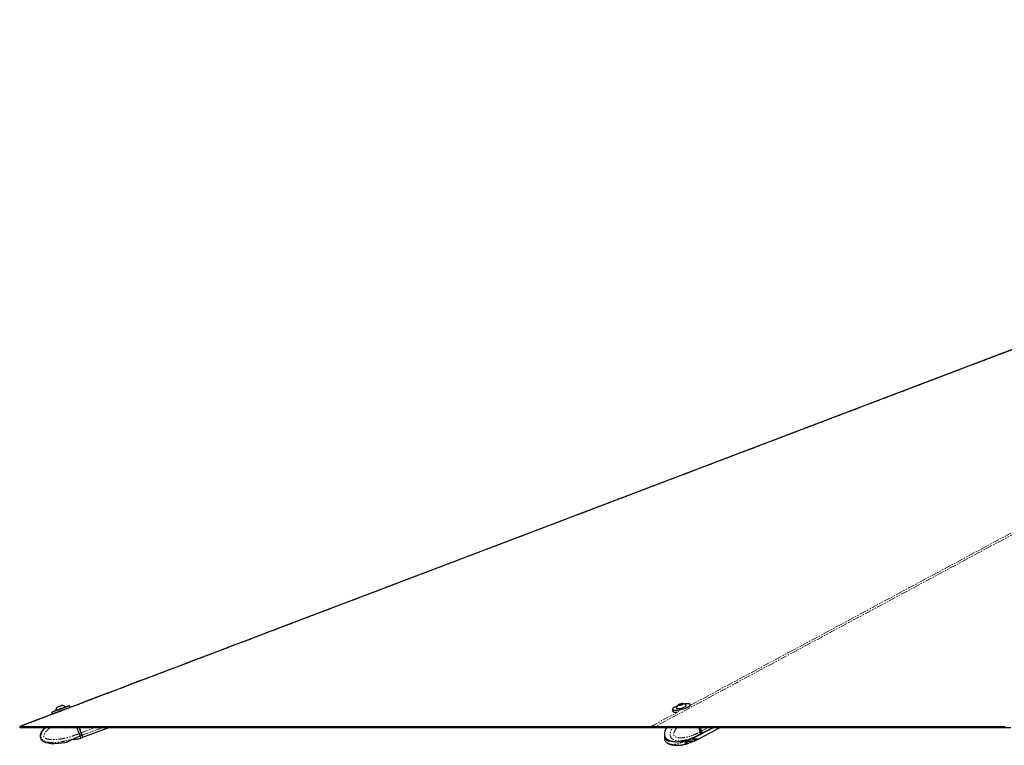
# Paper-space layout 'Surface plate' of a CAD drawing. Header units: millimetres. Extents: x 168 to 9474, y 459 to 8086.
# Tile 37 of 47: x 5474 to 6386, y 2765 to 3437. Entities that reach past the tile are written whole.
import ezdxf

# ---------------------------------------------------------------- set-up
doc = ezdxf.new("R2010")
doc.units = ezdxf.units.MM
doc.linetypes.add('PHANTOM', pattern=[12.7, 6.35, -1.27, 1.27, -1.27, 1.27, -1.27])

psp = doc.layouts.new('Surface plate')

# ---------------------------------------------------------------- linework, layer by layer
at = {"color": 7, "linetype": 'Continuous', "lineweight": 25}
for p, q in [((5516.31, 2800.91), (5516.23, 2801.1)), ((5520.69, 2800.61), (5520.12, 2802.11)), ((6081.96, 2799.88), (6082.02, 2799.67)), ((6084.33, 2802.82), (6084.84, 2803.36)), ((6085.45, 2802.77), (6084.33, 2802.82)), ((6084.84, 2803.36), (6086.48, 2803.86)), ((6084.99, 2802.79), (6084.84, 2803.36)), ((6087.09, 2803.27), (6085.45, 2802.77)), ((6086.48, 2803.86), (6087.61, 2803.81)), ((6086.67, 2803.14), (6086.48, 2803.86)), ((6087.61, 2803.81), (6087.09, 2803.27)), ((6091.2, 2802.1), (6091.15, 2802.31)), ((6095.37, 2802), (6095.12, 2802.94)), ((5503.74, 2795.98), (5504.3, 2794.48)), ((5507.33, 2797.77), (5507.41, 2797.57)), ((6078.2, 2798.46), (6078.6, 2796.96)), ((5528.97, 2776.35), (5526.86, 2781.99)), ((5529, 2781.99), (5530.85, 2777.05)), ((5530.85, 2777.05), (5529, 2781.99)), ((5532.39, 2772.91), (5556.63, 2781.99)), ((6104.01, 2777.99), (6102.96, 2781.99)), ((6103.51, 2775.12), (6116.5, 2781.99)), ((6103.53, 2771.85), (6122.63, 2781.99)), ((6105.22, 2778.66), (6104.34, 2781.99)), ((6105.34, 2778.69), (6104.47, 2781.99)), ((5527.18, 2771.12), (5530.52, 2772.21)), ((5528.97, 2776.35), (5528.97, 2776.35)), ((5530.52, 2772.21), (5532.11, 2772.8)), ((6098.14, 2772.55), (6096.09, 2771.75)), ((6098.46, 2772.66), (6098.56, 2772.67)), ((6098.5, 2772.65), (6102.14, 2774.4)), ((6098.58, 2772.68), (6098.56, 2772.67)), ((6102.19, 2774.42), (6103.31, 2775.02)), ((6102.21, 2771.14), (6103.33, 2771.74)), ((6104.01, 2777.99), (6104.01, 2777.99)), ((5518.7, 2768.7), (5518.53, 2768.64)), ((5520, 2769.52), (5518.7, 2768.7)), ((5520, 2769.51), (5518.7, 2768.7)), ((5524.07, 2770.9), (5521.17, 2770.1)), ((5527.02, 2771.01), (5525.41, 2771.02)), ((5527.02, 2771), (5525.41, 2771.01)), ((6074.37, 2767.22), (6074, 2767.38)), ((6074.38, 2770.54), (6074.03, 2770.7)), ((6089.99, 2767.87), (6090.91, 2767.05)), ((6092.35, 2769.25), (6090.29, 2768.45)), ((6090.73, 2768.62), (6090.9, 2768.52)), ((6090.91, 2768.52), (6095.15, 2769.3)), ((6094.73, 2767.87), (6091.98, 2767.05)), ((6094.73, 2771.17), (6093.79, 2770.89)), ((6096.8, 2769.36), (6093.82, 2769.38)), ((6098.14, 2769.25), (6096.09, 2768.44)), ((6097.86, 2769.36), (6098.46, 2769.37)), ((6098.46, 2769.38), (6102.15, 2771.12))]:
    psp.add_line(p, q, dxfattribs=at)
at = {"color": 8, "linetype": 'PHANTOM', "lineweight": 18}
for p, q in [((6094.77, 2802.38), (6095.03, 2802.52)), ((6058.62, 2782.96), (6084.2, 2796.71)), ((5530.57, 2776.95), (5528.68, 2781.99)), ((5530.85, 2777.05), (5544.02, 2781.99)), ((5531.71, 2774.74), (5551.05, 2781.99)), ((6105.14, 2778.58), (6104.24, 2781.99)), ((6105.04, 2776.38), (6115.65, 2781.99)), ((6105.34, 2778.69), (6111.58, 2781.99)), ((5528.97, 2776.35), (5530.57, 2776.95)), ((5529.92, 2774.07), (5529.84, 2774.04)), ((5531.43, 2774.64), (5529.92, 2774.07)), ((6103.78, 2775.71), (6103.71, 2775.68)), ((6104.84, 2776.28), (6103.78, 2775.71)), ((6104.01, 2777.99), (6105.14, 2778.58)), ((6089.93, 2768.12), (6089.99, 2767.87)), ((6090.91, 2767.05), (6090.52, 2768.54)), ((6091.56, 2768.64), (6091.98, 2767.05)), ((6094.73, 2767.87), (6094.39, 2769.16)), ((6095.84, 2769.37), (6096.09, 2768.44))]:
    psp.add_line(p, q, dxfattribs=at)
at = {"color": 8, "linetype": 'PHANTOM', "lineweight": 18, "flags": 128}
for points in [[(6095.2, 2802.62), (6822.51, 3193.34), (6922.55, 3247.08), (7022.59, 3300.82), (7122.63, 3354.57), (7222.69, 3408.32), (7274.8, 3436.32)], [(6078.41, 2798.54), (6078.43, 2798.52), (6078.86, 2798.2), (6079.61, 2797.99), (6080.65, 2797.9), (6081.93, 2797.93), (6083.4, 2798.09), (6085, 2798.35), (6086.67, 2798.72), (6088.34, 2799.19), (6089.93, 2799.72), (6091.39, 2800.29), (6092.65, 2800.9)], [(5531.43, 2774.64), (5531.35, 2774.85), (5531.26, 2775.09), (5531.16, 2775.36), (5531.05, 2775.65), (5530.94, 2775.95), (5530.82, 2776.28), (5530.69, 2776.61), (5530.57, 2776.95)], [(6102.14, 2774.4), (6102.91, 2774.89), (6103.71, 2775.68)], [(6105.22, 2778.66), (6105.22, 2778.66), (6105.21, 2778.64), (6105.2, 2778.62), (6105.17, 2778.6), (6105.14, 2778.58)]]:
    psp.add_lwpolyline(points, dxfattribs=at)
at = {"color": 7, "linetype": 'Continuous', "lineweight": 25, "flags": 128}
for points in [[(6446.65, 3152.26), (5925.38, 2954.24), (5696.03, 2867.12), (5683.41, 2862.33), (5670.8, 2857.53), (5658.19, 2852.75), (5645.87, 2848.06), (5633.96, 2843.54), (5622.46, 2839.17), (5611.37, 2834.96), (5600.44, 2830.81), (5592.96, 2827.96), (5584.36, 2824.7), (5574.66, 2821.01), (5563.84, 2816.9), (5551.91, 2812.37), (5538.87, 2807.42), (5525.55, 2802.36), (5511.25, 2796.92), (5495.96, 2791.12), (5479.68, 2784.93), (5473.99, 2782.77)], [(5511.93, 2799.06), (5510.28, 2798.44), (5508.7, 2797.84), (5507.25, 2797.3), (5505.99, 2796.83), (5504.98, 2796.45), (5504.25, 2796.17), (5503.83, 2796.01), (5503.74, 2795.98)], [(5503.85, 2796.23), (5503.95, 2796.27), (5504.35, 2796.42), (5505.07, 2796.69), (5506.06, 2797.07), (5507.29, 2797.53), (5508.7, 2798.06), (5510.25, 2798.64), (5511.86, 2799.24)], [(5507.33, 2797.77), (5507.42, 2797.8), (5507.81, 2797.95), (5508.49, 2798.21), (5509.42, 2798.56), (5510.53, 2798.97), (5511.72, 2799.42), (5512.93, 2799.87), (5514.04, 2800.29), (5514.99, 2800.65), (5515.7, 2800.91), (5516.13, 2801.07), (5516.23, 2801.1)], [(5508.73, 2800.83), (5508.83, 2800.87), (5509.26, 2801.03), (5509.94, 2801.28), (5510.77, 2801.59), (5511.63, 2801.92), (5512.39, 2802.2), (5512.93, 2802.4), (5513.17, 2802.49), (5513.18, 2802.49)], [(5511.86, 2799.24), (5513.47, 2799.85), (5515.02, 2800.42), (5516.43, 2800.95), (5517.66, 2801.41), (5518.66, 2801.78), (5519.37, 2802.05), (5519.78, 2802.2), (5519.87, 2802.23)], [(5520.12, 2802.11), (5520.03, 2802.08), (5519.61, 2801.93), (5518.88, 2801.65), (5517.87, 2801.28), (5516.61, 2800.81), (5515.16, 2800.26), (5513.58, 2799.67), (5511.93, 2799.06)], [(5512.49, 2797.56), (5514.14, 2798.17), (5515.72, 2798.77), (5517.17, 2799.31), (5518.43, 2799.78), (5519.45, 2800.16), (5520.18, 2800.43), (5520.59, 2800.58), (5520.69, 2800.61)], [(6092.85, 2800.71), (6091.55, 2800.09), (6090.06, 2799.5), (6088.43, 2798.96), (6086.72, 2798.49), (6085.01, 2798.11), (6083.37, 2797.83), (6081.87, 2797.68), (6080.56, 2797.64), (6079.5, 2797.74), (6078.73, 2797.95), (6078.29, 2798.28), (6078.2, 2798.46)], [(6082.76, 2801.86), (6082.54, 2801.78), (6081.17, 2801.18), (6080.02, 2800.58), (6079.15, 2799.99), (6078.57, 2799.43), (6078.33, 2798.93), (6078.41, 2798.54)], [(6081.96, 2800.03), (6082.04, 2799.75), (6082.44, 2799.54), (6083.15, 2799.44)], [(6083.15, 2799.44), (6084.11, 2799.46), (6085.25, 2799.61), (6086.49, 2799.87), (6087.73, 2800.22), (6088.89, 2800.63), (6089.87, 2801.08), (6090.61, 2801.53), (6091.05, 2801.94), (6091.15, 2802.3), (6091.07, 2802.45)], [(6084.26, 2802.49), (6084.98, 2802.52), (6085.85, 2802.68), (6086.74, 2802.94), (6087.51, 2803.25), (6088.05, 2803.57), (6088.26, 2803.85), (6088.13, 2804.06), (6087.67, 2804.14), (6086.95, 2804.11), (6086.08, 2803.95), (6085.19, 2803.69), (6084.42, 2803.38), (6083.89, 2803.06), (6083.67, 2802.78), (6083.8, 2802.58), (6084.26, 2802.49)], [(6094.89, 2802.93), (6094.88, 2803.06), (6094.61, 2803.43), (6094.02, 2803.7), (6093.12, 2803.85), (6091.96, 2803.88), (6090.57, 2803.78), (6089.47, 2803.64)], [(6095.12, 2802.94), (6095.12, 2802.92), (6095.05, 2802.46), (6094.63, 2801.91), (6093.89, 2801.32), (6092.85, 2800.71)], [(5504.3, 2794.48), (5504.39, 2794.52), (5504.81, 2794.67), (5505.54, 2794.95), (5506.55, 2795.33), (5507.81, 2795.8), (5509.26, 2796.35), (5510.84, 2796.94), (5512.49, 2797.56)], [(6078.6, 2796.96), (6078.69, 2796.78), (6079.13, 2796.45), (6079.89, 2796.24), (6080.95, 2796.14), (6082.26, 2796.18), (6082.42, 2796.19)], [(5473.99, 2782.77), (5474.15, 2782.38), (5474.31, 2781.99)], [(5474.31, 2781.99), (5475.11, 2781.99), (5476.72, 2781.99), (5479.93, 2781.99), (5481.54, 2781.99), (5483.15, 2781.99), (5486.36, 2781.99), (5487.97, 2781.99), (5491.18, 2781.99), (5492.79, 2781.99), (5496, 2781.99), (5497.61, 2781.99), (5500.82, 2781.99), (5502.43, 2781.99), (5504.04, 2781.99), (5507.25, 2781.99), (5508.86, 2781.99), (5512.07, 2781.99), (5513.68, 2781.99), (5516.89, 2781.99), (5518.5, 2781.99), (5520.11, 2781.99), (5523.32, 2781.99), (5524.93, 2781.99), (5528.14, 2781.99), (5529.75, 2781.99), (5532.96, 2781.99), (5534.57, 2781.99), (5537.78, 2781.99), (5539.39, 2781.99), (5540.99, 2781.99), (5544.21, 2781.99), (5545.82, 2781.99), (5549.03, 2781.99), (5550.64, 2781.99), (5553.85, 2781.99), (5555.46, 2781.99), (5558.67, 2781.99), (5560.28, 2781.99), (5561.88, 2781.99), (5565.1, 2781.99), (5566.71, 2781.99), (5569.92, 2781.99), (5571.53, 2781.99), (5574.74, 2781.99), (5576.35, 2781.99), (5579.56, 2781.99), (5581.17, 2781.99), (5582.77, 2781.99), (5585.99, 2781.99), (5587.6, 2781.99), (5590.81, 2781.99), (5592.42, 2781.99), (5595.63, 2781.99), (5597.24, 2781.99), (5598.84, 2781.99), (5602.06, 2781.99), (5603.66, 2781.99), (5606.88, 2781.99), (5608.49, 2781.99), (5611.7, 2781.99), (5613.31, 2781.99), (5616.52, 2781.99), (5618.13, 2781.99), (5619.73, 2781.99), (5622.95, 2781.99), (5624.55, 2781.99), (5627.77, 2781.99), (5629.37, 2781.99), (5632.59, 2781.99), (5634.2, 2781.99), (5637.41, 2781.99), (5639.02, 2781.99), (5640.62, 2781.99), (5643.84, 2781.99), (5645.44, 2781.99), (5648.66, 2781.99), (5650.26, 2781.99), (5653.48, 2781.99), (5655.09, 2781.99), (5658.3, 2781.99), (5659.91, 2781.99), (5661.51, 2781.99), (5664.73, 2781.99), (5666.33, 2781.99), (5669.55, 2781.99), (5671.15, 2781.99), (5674.37, 2781.99), (5675.97, 2781.99), (5677.58, 2781.99), (5680.8, 2781.99), (5682.4, 2781.99), (5685.62, 2781.99), (5687.22, 2781.99), (5690.44, 2781.99), (5692.04, 2781.99), (5695.26, 2781.99), (5696.86, 2781.99), (5698.47, 2781.99), (5701.69, 2781.99), (5703.29, 2781.99), (5706.51, 2781.99), (5708.11, 2781.99), (5711.33, 2781.99), (5712.93, 2781.99), (5716.15, 2781.99), (5717.75, 2781.99), (5719.36, 2781.99), (5722.58, 2781.99), (5724.18, 2781.99), (5727.4, 2781.99), (5729, 2781.99), (5732.22, 2781.99), (5733.82, 2781.99), (5737.04, 2781.99), (5738.64, 2781.99), (5740.25, 2781.99), (5743.46, 2781.99), (5745.07, 2781.99), (5748.29, 2781.99), (5749.89, 2781.99), (5753.11, 2781.99), (5754.71, 2781.99), (5756.32, 2781.99), (5759.53, 2781.99), (5761.14, 2781.99), (5764.35, 2781.99), (5765.96, 2781.99), (5769.17, 2781.99), (5770.78, 2781.99), (5774, 2781.99), (5775.6, 2781.99), (5777.21, 2781.99), (5780.42, 2781.99), (5782.03, 2781.99), (5785.24, 2781.99), (5786.85, 2781.99), (5790.06, 2781.99), (5791.67, 2781.99), (5794.89, 2781.99), (5796.49, 2781.99), (5798.1, 2781.99), (5801.31, 2781.99), (5802.92, 2781.99), (5806.13, 2781.99), (5807.74, 2781.99), (5810.95, 2781.99), (5812.56, 2781.99), (5815.77, 2781.99), (5817.38, 2781.99), (5818.99, 2781.99), (5822.2, 2781.99), (5823.81, 2781.99), (5827.02, 2781.99), (5828.63, 2781.99), (5831.84, 2781.99), (5833.45, 2781.99), (5835.06, 2781.99), (5838.27, 2781.99), (5839.88, 2781.99), (5843.09, 2781.99), (5844.7, 2781.99), (5847.91, 2781.99), (5849.52, 2781.99), (5852.73, 2781.99), (5854.34, 2781.99), (5855.95, 2781.99), (5859.16, 2781.99), (5860.77, 2781.99), (5863.98, 2781.99), (5865.59, 2781.99), (5868.8, 2781.99), (5870.41, 2781.99), (5873.62, 2781.99), (5875.23, 2781.99), (5876.84, 2781.99), (5880.05, 2781.99), (5881.66, 2781.99), (5884.87, 2781.99), (5886.48, 2781.99), (5889.69, 2781.99), (5891.3, 2781.99), (5894.51, 2781.99), (5896.12, 2781.99), (5897.73, 2781.99), (5900.94, 2781.99), (5902.55, 2781.99), (5905.76, 2781.99), (5907.37, 2781.99), (5910.58, 2781.99), (5912.19, 2781.99), (5913.79, 2781.99), (5917.01, 2781.99), (5918.62, 2781.99), (5921.83, 2781.99), (5923.44, 2781.99), (5926.65, 2781.99), (5928.26, 2781.99), (5931.47, 2781.99), (5933.08, 2781.99), (5934.68, 2781.99), (5937.9, 2781.99), (5939.51, 2781.99), (5942.72, 2781.99), (5944.33, 2781.99), (5947.54, 2781.99), (5949.15, 2781.99), (5952.36, 2781.99), (5953.97, 2781.99), (5955.57, 2781.99), (5958.79, 2781.99), (5960.39, 2781.99), (5963.61, 2781.99), (5965.22, 2781.99), (5968.43, 2781.99), (5970.04, 2781.99), (5973.25, 2781.99), (5974.86, 2781.99), (5976.46, 2781.99), (5979.68, 2781.99), (5981.28, 2781.99), (5984.5, 2781.99), (5986.1, 2781.99), (5989.32, 2781.99), (5990.93, 2781.99), (5994.14, 2781.99), (5995.75, 2781.99), (5997.35, 2781.99), (6000.57, 2781.99), (6002.17, 2781.99), (6005.39, 2781.99), (6006.99, 2781.99), (6010.21, 2781.99), (6011.81, 2781.99), (6013.42, 2781.99), (6016.64, 2781.99), (6018.24, 2781.99), (6021.46, 2781.99), (6023.06, 2781.99), (6026.28, 2781.99), (6027.88, 2781.99), (6031.1, 2781.99), (6032.7, 2781.99), (6034.31, 2781.99), (6037.52, 2781.99), (6039.13, 2781.99), (6042.35, 2781.99), (6043.95, 2781.99), (6047.17, 2781.99), (6048.77, 2781.99), (6051.99, 2781.99), (6053.59, 2781.99), (6055.2, 2781.99), (6057.63, 2781.99), (6060.06, 2781.99)], [(5497.22, 2781.99), (5494.09, 2781.99), (5492.48, 2781.99), (5489.27, 2781.99), (5487.66, 2781.99), (5486.05, 2781.99), (5482.84, 2781.99), (5481.23, 2781.99), (5477.77, 2781.99), (5476.04, 2781.99), (5474.31, 2781.99)], [(5475.07, 2782.96), (5475.87, 2782.96), (5479.09, 2782.96), (5480.69, 2782.96), (5483.91, 2782.96), (5485.51, 2782.96), (5488.73, 2782.96), (5490.34, 2782.96), (5493.55, 2782.96), (5495.16, 2782.96), (5496.76, 2782.96), (5499.98, 2782.96), (5501.58, 2782.96), (5504.8, 2782.96), (5506.4, 2782.96), (5509.62, 2782.96), (5511.22, 2782.96), (5512.83, 2782.96), (5516.05, 2782.96), (5517.65, 2782.96), (5520.87, 2782.96), (5522.47, 2782.96), (5525.69, 2782.96), (5527.29, 2782.96), (5530.51, 2782.96), (5532.11, 2782.96), (5533.72, 2782.96), (5536.94, 2782.96), (5538.54, 2782.96), (5541.76, 2782.96), (5543.36, 2782.96), (5546.58, 2782.96), (5548.18, 2782.96), (5551.4, 2782.96), (5553, 2782.96), (5554.61, 2782.96), (5557.83, 2782.96), (5559.43, 2782.96), (5562.65, 2782.96), (5564.25, 2782.96), (5567.47, 2782.96), (5569.07, 2782.96), (5572.29, 2782.96), (5573.89, 2782.96), (5575.5, 2782.96), (5578.72, 2782.96), (5580.32, 2782.96), (5583.54, 2782.96), (5585.14, 2782.96), (5588.36, 2782.96), (5589.96, 2782.96), (5591.57, 2782.96), (5594.78, 2782.96), (5596.39, 2782.96), (5599.6, 2782.96), (5601.21, 2782.96), (5604.43, 2782.96), (5606.03, 2782.96), (5609.25, 2782.96), (5610.85, 2782.96), (5612.46, 2782.96), (5615.67, 2782.96), (5617.28, 2782.96), (5620.49, 2782.96), (5622.1, 2782.96), (5625.32, 2782.96), (5626.92, 2782.96), (5630.14, 2782.96), (5631.74, 2782.96), (5633.35, 2782.96), (5636.56, 2782.96), (5638.17, 2782.96), (5641.38, 2782.96), (5642.99, 2782.96), (5646.2, 2782.96), (5647.81, 2782.96), (5651.03, 2782.96), (5652.63, 2782.96), (5654.24, 2782.96), (5657.45, 2782.96), (5659.06, 2782.96), (5662.27, 2782.96), (5663.88, 2782.96), (5667.09, 2782.96), (5668.7, 2782.96), (5670.31, 2782.96), (5673.52, 2782.96), (5675.13, 2782.96), (5678.34, 2782.96), (5679.95, 2782.96), (5683.16, 2782.96), (5684.77, 2782.96), (5687.98, 2782.96), (5689.59, 2782.96), (5691.2, 2782.96), (5694.41, 2782.96), (5696.02, 2782.96), (5699.23, 2782.96), (5700.84, 2782.96), (5704.05, 2782.96), (5705.66, 2782.96), (5708.87, 2782.96), (5710.48, 2782.96), (5712.09, 2782.96), (5715.3, 2782.96), (5716.91, 2782.96), (5720.12, 2782.96), (5721.73, 2782.96), (5724.94, 2782.96), (5726.55, 2782.96), (5729.76, 2782.96), (5731.37, 2782.96), (5732.98, 2782.96), (5736.19, 2782.96), (5737.8, 2782.96), (5741.01, 2782.96), (5742.62, 2782.96), (5745.83, 2782.96), (5747.44, 2782.96), (5749.05, 2782.96), (5752.26, 2782.96), (5753.87, 2782.96), (5757.08, 2782.96), (5758.69, 2782.96), (5761.9, 2782.96), (5763.51, 2782.96), (5766.72, 2782.96), (5768.33, 2782.96), (5769.94, 2782.96), (5773.15, 2782.96), (5774.76, 2782.96), (5777.97, 2782.96), (5779.58, 2782.96), (5782.79, 2782.96), (5784.4, 2782.96), (5787.61, 2782.96), (5789.22, 2782.96), (5790.83, 2782.96), (5794.04, 2782.96), (5795.65, 2782.96), (5798.86, 2782.96), (5800.47, 2782.96), (5803.68, 2782.96), (5805.29, 2782.96), (5808.5, 2782.96), (5810.11, 2782.96), (5811.72, 2782.96), (5814.93, 2782.96), (5816.54, 2782.96), (5819.75, 2782.96), (5821.36, 2782.96), (5824.57, 2782.96), (5826.18, 2782.96), (5827.78, 2782.96), (5831, 2782.96), (5832.6, 2782.96), (5835.82, 2782.96), (5837.43, 2782.96), (5840.64, 2782.96), (5842.25, 2782.96), (5845.46, 2782.96), (5847.07, 2782.96), (5848.67, 2782.96), (5851.89, 2782.96), (5853.49, 2782.96), (5856.71, 2782.96), (5858.32, 2782.96), (5861.53, 2782.96), (5863.14, 2782.96), (5866.35, 2782.96), (5867.96, 2782.96), (5869.56, 2782.96), (5872.78, 2782.96), (5874.38, 2782.96), (5877.6, 2782.96), (5879.2, 2782.96), (5882.42, 2782.96), (5884.03, 2782.96), (5887.24, 2782.96), (5888.85, 2782.96), (5890.45, 2782.96), (5893.67, 2782.96), (5895.27, 2782.96), (5898.49, 2782.96), (5900.09, 2782.96), (5903.31, 2782.96), (5904.91, 2782.96), (5906.52, 2782.96), (5909.74, 2782.96), (5911.34, 2782.96), (5914.56, 2782.96), (5916.16, 2782.96), (5919.38, 2782.96), (5920.98, 2782.96), (5924.2, 2782.96), (5925.8, 2782.96), (5927.41, 2782.96), (5930.62, 2782.96), (5932.23, 2782.96), (5935.45, 2782.96), (5937.05, 2782.96), (5940.27, 2782.96), (5941.87, 2782.96), (5945.09, 2782.96), (5946.69, 2782.96), (5948.3, 2782.96), (5951.51, 2782.96), (5953.12, 2782.96), (5956.34, 2782.96), (5957.94, 2782.96), (5961.16, 2782.96), (5962.76, 2782.96), (5965.98, 2782.96), (5967.58, 2782.96), (5969.19, 2782.96), (5972.4, 2782.96), (5974.01, 2782.96), (5977.22, 2782.96), (5978.83, 2782.96), (5982.05, 2782.96), (5983.65, 2782.96), (5985.26, 2782.96), (5988.47, 2782.96), (5990.08, 2782.96), (5993.29, 2782.96), (5994.9, 2782.96), (5998.11, 2782.96), (5999.72, 2782.96), (6002.93, 2782.96), (6004.54, 2782.96), (6006.15, 2782.96), (6009.36, 2782.96), (6010.97, 2782.96), (6014.18, 2782.96), (6015.79, 2782.96), (6019, 2782.96), (6020.61, 2782.96), (6023.82, 2782.96), (6025.43, 2782.96), (6027.04, 2782.96), (6030.25, 2782.96), (6031.86, 2782.96), (6035.07, 2782.96), (6036.68, 2782.96), (6039.89, 2782.96), (6041.5, 2782.96), (6044.71, 2782.96), (6046.32, 2782.96), (6047.93, 2782.96), (6051.14, 2782.96), (6052.75, 2782.96), (6055.68, 2782.96), (6058.62, 2782.96)], [(5497.22, 2781.99), (5496.57, 2781.33), (5495.04, 2779.38), (5494.02, 2777.71), (5493.4, 2776.3), (5493.01, 2774.63), (5493.02, 2773.26), (5493.3, 2772.13), (5493.95, 2770.94), (5495.42, 2769.53), (5496.61, 2768.82), (5498.21, 2768.17), (5500.28, 2767.63), (5502.87, 2767.26), (5506.05, 2767.12), (5509.83, 2767.29), (5515.83, 2768.09), (5518.51, 2768.71), (5518.51, 2768.71)], [(6060.52, 2781.99), (6059.71, 2781.99), (6056.5, 2781.99), (6054.89, 2781.99), (6051.68, 2781.99), (6050.07, 2781.99), (6046.86, 2781.99), (6045.25, 2781.99), (6043.65, 2781.99), (6040.43, 2781.99), (6038.82, 2781.99), (6035.61, 2781.99), (6034, 2781.99), (6030.79, 2781.99), (6029.18, 2781.99), (6025.97, 2781.99), (6024.36, 2781.99), (6022.76, 2781.99), (6019.54, 2781.99), (6017.94, 2781.99), (6014.72, 2781.99), (6013.11, 2781.99), (6009.9, 2781.99), (6008.29, 2781.99), (6006.69, 2781.99), (6003.47, 2781.99), (6001.87, 2781.99), (5998.65, 2781.99), (5997.05, 2781.99), (5993.83, 2781.99), (5992.23, 2781.99), (5990.62, 2781.99), (5987.4, 2781.99), (5985.8, 2781.99), (5982.58, 2781.99), (5980.98, 2781.99), (5977.76, 2781.99), (5976.16, 2781.99), (5974.55, 2781.99), (5971.34, 2781.99), (5969.73, 2781.99), (5966.52, 2781.99), (5964.91, 2781.99), (5961.69, 2781.99), (5960.09, 2781.99), (5956.87, 2781.99), (5955.27, 2781.99), (5953.66, 2781.99), (5950.45, 2781.99), (5948.84, 2781.99), (5945.63, 2781.99), (5944.02, 2781.99), (5940.81, 2781.99), (5939.2, 2781.99), (5937.59, 2781.99), (5934.38, 2781.99), (5932.77, 2781.99), (5929.56, 2781.99), (5927.95, 2781.99), (5924.74, 2781.99), (5923.13, 2781.99), (5921.52, 2781.99), (5918.31, 2781.99), (5916.7, 2781.99), (5913.49, 2781.99), (5911.88, 2781.99), (5908.67, 2781.99), (5907.06, 2781.99), (5905.45, 2781.99), (5902.24, 2781.99), (5900.63, 2781.99), (5897.42, 2781.99), (5895.81, 2781.99), (5892.6, 2781.99), (5890.99, 2781.99), (5887.78, 2781.99), (5886.17, 2781.99), (5884.56, 2781.99), (5881.35, 2781.99), (5879.74, 2781.99), (5876.53, 2781.99), (5874.92, 2781.99), (5871.71, 2781.99), (5870.1, 2781.99), (5868.5, 2781.99), (5865.28, 2781.99), (5863.67, 2781.99), (5860.46, 2781.99), (5858.85, 2781.99), (5855.64, 2781.99), (5854.03, 2781.99), (5852.43, 2781.99), (5849.21, 2781.99), (5847.61, 2781.99), (5844.39, 2781.99), (5842.79, 2781.99), (5839.57, 2781.99), (5837.96, 2781.99), (5834.75, 2781.99), (5833.14, 2781.99), (5831.54, 2781.99), (5828.32, 2781.99), (5826.72, 2781.99), (5823.5, 2781.99), (5821.9, 2781.99), (5818.68, 2781.99), (5817.08, 2781.99), (5815.47, 2781.99), (5812.25, 2781.99), (5810.65, 2781.99), (5807.43, 2781.99), (5805.83, 2781.99), (5802.61, 2781.99), (5801.01, 2781.99), (5799.4, 2781.99), (5796.19, 2781.99), (5794.58, 2781.99), (5791.36, 2781.99), (5789.76, 2781.99), (5786.54, 2781.99), (5784.94, 2781.99), (5783.33, 2781.99), (5780.12, 2781.99), (5778.51, 2781.99), (5775.3, 2781.99), (5773.69, 2781.99), (5770.48, 2781.99), (5768.87, 2781.99), (5765.65, 2781.99), (5764.05, 2781.99), (5762.44, 2781.99), (5759.23, 2781.99), (5757.62, 2781.99), (5754.41, 2781.99), (5752.8, 2781.99), (5749.59, 2781.99), (5747.98, 2781.99), (5746.37, 2781.99), (5743.16, 2781.99), (5741.55, 2781.99), (5738.34, 2781.99), (5736.73, 2781.99), (5733.52, 2781.99), (5731.91, 2781.99), (5730.3, 2781.99), (5727.09, 2781.99), (5725.48, 2781.99), (5722.27, 2781.99), (5720.66, 2781.99), (5717.45, 2781.99), (5715.84, 2781.99), (5714.23, 2781.99), (5711.02, 2781.99), (5709.41, 2781.99), (5706.2, 2781.99), (5704.59, 2781.99), (5701.38, 2781.99), (5699.77, 2781.99), (5696.56, 2781.99), (5694.95, 2781.99), (5693.34, 2781.99), (5690.13, 2781.99), (5688.52, 2781.99), (5685.31, 2781.99), (5683.7, 2781.99), (5680.49, 2781.99), (5678.88, 2781.99), (5677.28, 2781.99), (5674.06, 2781.99), (5672.45, 2781.99), (5669.24, 2781.99), (5667.63, 2781.99), (5664.42, 2781.99), (5662.81, 2781.99), (5661.21, 2781.99), (5657.99, 2781.99), (5656.39, 2781.99), (5653.17, 2781.99), (5651.56, 2781.99), (5648.35, 2781.99), (5646.74, 2781.99), (5645.14, 2781.99), (5641.92, 2781.99), (5640.32, 2781.99), (5637.1, 2781.99), (5635.5, 2781.99), (5632.28, 2781.99), (5630.68, 2781.99), (5627.46, 2781.99), (5625.85, 2781.99), (5624.25, 2781.99), (5621.03, 2781.99), (5619.43, 2781.99), (5616.21, 2781.99), (5614.61, 2781.99), (5611.39, 2781.99), (5609.79, 2781.99), (5608.18, 2781.99), (5604.96, 2781.99), (5603.36, 2781.99), (5600.14, 2781.99), (5598.54, 2781.99), (5595.32, 2781.99), (5593.72, 2781.99), (5592.11, 2781.99), (5588.9, 2781.99), (5587.29, 2781.99), (5584.07, 2781.99), (5582.47, 2781.99), (5579.25, 2781.99), (5577.65, 2781.99), (5574.43, 2781.99), (5572.83, 2781.99), (5571.22, 2781.99), (5568.01, 2781.99), (5566.4, 2781.99), (5563.19, 2781.99), (5561.58, 2781.99), (5558.36, 2781.99), (5556.76, 2781.99), (5556.63, 2781.99)], [(6059.83, 2782.77), (6059.94, 2782.38), (6060.06, 2781.99)], [(6060.06, 2781.99), (6061.99, 2781.99), (6065.87, 2781.99), (6073.63, 2781.99), (6077.51, 2781.99), (6081.39, 2781.99), (6089.15, 2781.99), (6093.03, 2781.99), (6100.79, 2781.99), (6104.67, 2781.99), (6112.43, 2781.99), (6116.31, 2781.99), (6124.07, 2781.99), (6127.94, 2781.99), (6131.82, 2781.99), (6139.58, 2781.99), (6143.46, 2781.99), (6151.22, 2781.99), (6155.1, 2781.99), (6162.86, 2781.99), (6166.74, 2781.99), (6170.62, 2781.99), (6178.38, 2781.99), (6182.26, 2781.99), (6190.01, 2781.99), (6193.89, 2781.99), (6201.65, 2781.99), (6205.53, 2781.99), (6213.29, 2781.99), (6217.17, 2781.99), (6221.05, 2781.99), (6228.81, 2781.99), (6232.69, 2781.99), (6240.45, 2781.99), (6244.33, 2781.99), (6252.09, 2781.99), (6255.96, 2781.99), (6263.72, 2781.99), (6267.6, 2781.99), (6271.48, 2781.99), (6279.24, 2781.99), (6283.12, 2781.99), (6290.88, 2781.99), (6294.76, 2781.99), (6302.52, 2781.99), (6306.4, 2781.99), (6314.16, 2781.99), (6318.03, 2781.99), (6321.91, 2781.99), (6329.67, 2781.99), (6333.55, 2781.99), (6341.31, 2781.99), (6345.19, 2781.99), (6352.95, 2781.99), (6356.83, 2781.99), (6360.71, 2781.99), (6368.47, 2781.99), (6372.35, 2781.99), (6380.11, 2781.99), (6383.98, 2781.99), (6391.74, 2781.99)], [(6062.57, 2782.96), (6064.51, 2782.96), (6072.27, 2782.96), (6076.14, 2782.96), (6083.9, 2782.96), (6087.78, 2782.96), (6095.54, 2782.96), (6099.42, 2782.96), (6107.18, 2782.96), (6111.06, 2782.96), (6114.94, 2782.96), (6122.7, 2782.96), (6126.58, 2782.96), (6134.34, 2782.96), (6138.22, 2782.96), (6145.97, 2782.96), (6149.85, 2782.96), (6153.73, 2782.96), (6161.49, 2782.96), (6165.37, 2782.96), (6173.13, 2782.96), (6177.01, 2782.96), (6184.77, 2782.96), (6188.65, 2782.96), (6196.41, 2782.96), (6200.29, 2782.96), (6204.16, 2782.96), (6211.92, 2782.96), (6215.8, 2782.96), (6223.56, 2782.96), (6227.44, 2782.96), (6235.2, 2782.96), (6239.08, 2782.96), (6246.84, 2782.96), (6250.72, 2782.96), (6254.6, 2782.96), (6262.36, 2782.96), (6266.24, 2782.96), (6273.99, 2782.96), (6277.87, 2782.96), (6285.63, 2782.96), (6289.51, 2782.96), (6297.27, 2782.96), (6301.15, 2782.96), (6305.03, 2782.96), (6312.79, 2782.96), (6316.67, 2782.96), (6324.43, 2782.96), (6328.31, 2782.96), (6336.06, 2782.96), (6339.94, 2782.96), (6343.82, 2782.96), (6351.58, 2782.96), (6355.46, 2782.96), (6363.22, 2782.96), (6367.1, 2782.96), (6374.86, 2782.96), (6378.74, 2782.96), (6386.5, 2782.96)], [(5530.85, 2777.05), (5530.96, 2776.75), (5531.07, 2776.45), (5531.18, 2776.16), (5531.29, 2775.88), (5531.38, 2775.62), (5531.47, 2775.38), (5531.55, 2775.16), (5531.62, 2774.97)], [(5531.71, 2774.74), (5531.63, 2774.95), (5531.54, 2775.19), (5531.44, 2775.46), (5531.33, 2775.75), (5531.22, 2776.06), (5531.1, 2776.38), (5530.97, 2776.71), (5530.85, 2777.05)], [(5531.62, 2774.97), (5531.91, 2774.21), (5532.12, 2773.65), (5532.18, 2773.47)], [(6103.31, 2775.02), (6104.04, 2775.49), (6104.84, 2776.28)], [(6103.51, 2775.12), (6104.24, 2775.59), (6105.04, 2776.38)]]:
    psp.add_lwpolyline(points, dxfattribs=at)
at = {"color": 7, "linetype": 'Continuous', "lineweight": 25}
for centre, radius, start, end in [((5512.62, 2797.21), 5.32, 137.06909, 173.86665), ((5512.62, 2797.21), 5.32, 47.18993, 83.98749), ((6087.15, 2798.86), 5.32, 127.42968, 167.24162), ((6087.15, 2798.86), 5.32, 42.40972, 82.22166), ((6081.14, 2801.06), 5.05, 248.09724, 273.78008), ((5087.65, 2608.1), 474.3, 20.33379, 20.57024), ((6100.72, 2777.42), 6.25, 236.84075, 294.6481), ((6100.93, 2777.52), 6.24, 237.15419, 294.67036), ((6102.86, 2777.84), 2.62, 326.31443, 18.93511), ((6092.48, 2774.44), 5.08, 268.53627, 284.97175)]:
    psp.add_arc(centre, radius, start, end, dxfattribs=at)
at = {"color": 8, "linetype": 'PHANTOM', "lineweight": 18}
for centre, radius, start, end in [((6091.63, 2804.27), 3.52, 286.88521, 337.68763), ((5086.94, 2607.83), 473.06, 20.33373, 20.57015), ((5554.13, 2714.23), 67, 110.33598, 110.59242), ((5531.36, 2774.91), 0.277, 285.4365, 14.33787), ((5087.37, 2607.99), 474.3, 20.33379, 20.57024), ((6099.62, 2777.24), 6.62, 236.8409, 292.99829), ((6102.66, 2777.73), 2.62, 326.31443, 18.93511)]:
    psp.add_arc(centre, radius, start, end, dxfattribs=at)
for points, knots in [([(7280.34, 3437.3), (7256.32, 3424.38), (7195.96, 3391.91), (7099.19, 3339.91), (6990.08, 3281.28), (6880.97, 3222.65), (6771.85, 3164.02), (6499.06, 3017.46), (6262.63, 2890.44), (6062.57, 2782.96)], [0, 0, 0, 0, 0.059204, 0.148804, 0.238404, 0.328003, 0.417603, 0.507202, 1, 1, 1, 1]), ([(7187.26, 3433.43), (7156.66, 3421.8), (7074.63, 3390.62), (6941.15, 3339.91), (6786.83, 3281.28), (6632.5, 3222.65), (6478.18, 3164.02), (6092.37, 3017.46), (5758, 2890.44), (5475.07, 2782.96)], [0, 0, 0, 0, 0.053613, 0.143745, 0.233877, 0.324009, 0.414141, 0.504273, 1, 1, 1, 1]), ([(5529.84, 2774.04), (5529.84, 2774.04), (5527.86, 2773.16), (5523.12, 2771.29), (5516.2, 2769.28), (5509.74, 2768.17), (5504.47, 2767.86), (5500.55, 2768.18), (5497.43, 2769.06), (5495.54, 2770.05), (5494.42, 2771.22), (5493.81, 2772.32), (5493.48, 2773.62), (5493.7, 2775.58), (5494.7, 2777.84), (5496.33, 2780.07), (5497.68, 2781.39), (5498.29, 2781.99)], [0, 0, 0, 0, 0.000001, 0.131324, 0.308744, 0.436106, 0.528372, 0.628544, 0.671955, 0.724478, 0.755159, 0.768495, 0.800339, 0.833997, 0.885784, 0.948088, 1, 1, 1, 1]), ([(5502.45, 2781.99), (5501.78, 2781.46), (5500.41, 2780.38), (5498.56, 2778.46), (5497.1, 2776.54), (5496.35, 2774.9), (5496.19, 2773.83), (5496.31, 2773.28), (5496.56, 2772.85), (5497.21, 2772.21), (5498.48, 2771.59), (5501, 2770.87), (5504.49, 2770.58), (5509.38, 2770.83), (5515.56, 2771.85), (5522.32, 2773.7), (5526.96, 2775.55), (5528.97, 2776.35)], [0, 0, 0, 0, 0.0566373, 0.1158811, 0.1762255, 0.2158159, 0.2343271, 0.2466987, 0.2518926, 0.2674455, 0.3058605, 0.3440329, 0.4414533, 0.5356675, 0.6687174, 0.8563484, 1, 1, 1, 1]), ([(6074.03, 2770.7), (6073.99, 2770.71), (6073.4, 2770.97), (6072.54, 2771.73), (6071.77, 2772.89), (6071.33, 2773.99), (6071.1, 2775.28), (6071.23, 2777.24), (6071.88, 2779.5), (6072.59, 2781.15), (6073.08, 2781.94), (6073.11, 2781.99)], [0, 0, 0, 0, 0.011299, 0.196054, 0.303978, 0.35089, 0.462906, 0.581301, 0.763471, 0.98531, 1, 1, 1, 1]), ([(6103.71, 2775.68), (6103.71, 2775.68), (6102.18, 2774.8), (6098.54, 2772.94), (6093.23, 2770.93), (6088.29, 2769.82), (6084.28, 2769.52), (6081.33, 2769.84), (6078.99, 2770.73), (6077.6, 2771.72), (6076.79, 2772.89), (6076.35, 2773.99), (6076.12, 2775.29), (6076.31, 2777.25), (6077.1, 2779.5), (6077.97, 2781.14), (6078.57, 2781.93), (6078.62, 2781.99)], [0, 0, 0, 0, 0.000001, 0.137799, 0.323969, 0.457611, 0.554428, 0.659539, 0.705091, 0.760204, 0.792398, 0.806391, 0.839806, 0.875123, 0.929465, 0.994841, 1, 1, 1, 1]), ([(6082.74, 2781.99), (6082.26, 2781.37), (6081.29, 2780.13), (6080.19, 2778.21), (6079.6, 2776.56), (6079.47, 2775.5), (6079.55, 2774.95), (6079.73, 2774.52), (6080.2, 2773.88), (6081.14, 2773.25), (6083.02, 2772.53), (6085.62, 2772.24), (6089.28, 2772.49), (6093.91, 2773.5), (6099, 2775.34), (6102.5, 2777.19), (6104.01, 2777.99)], [0, 0, 0, 0, 0.06164, 0.125686, 0.167705, 0.187352, 0.200483, 0.205995, 0.222503, 0.263274, 0.303789, 0.407186, 0.50718, 0.648393, 0.847535, 1, 1, 1, 1]), ([(6071.67, 2772.85), (6071.64, 2772.59), (6071.59, 2772.14), (6071.68, 2771.61), (6071.85, 2771.18), (6072.29, 2770.54), (6073.15, 2769.92), (6074.84, 2769.21), (6076.71, 2768.93), (6078.17, 2769.07), (6078.66, 2769.12)], [0, 0, 0, 0, 0.063625, 0.108917, 0.127932, 0.184871, 0.325507, 0.465255, 0.821909, 1, 1, 1, 1]), ([(6090.99, 2769.98), (6089.2, 2769.11), (6086.12, 2767.59), (6081.92, 2766.5), (6078.48, 2766.21), (6076.04, 2766.43), (6074.68, 2767.07), (6074.37, 2767.22)], [0, 0, 0, 0, 0.33496, 0.577508, 0.753221, 0.943989, 1, 1, 1, 1])]:
    psp.add_open_spline(points, degree=3, knots=knots, dxfattribs=at)
at = {"color": 7, "linetype": 'Continuous', "lineweight": 25}
for points, knots in [([(5475.07, 2782.96), (5474.81, 2782.95), (5474.43, 2782.92), (5474.09, 2782.81), (5473.99, 2782.77)], [0, 0, 0, 0, 0.700722, 1, 1, 1, 1]), ([(6059.83, 2782.77), (6059.54, 2782.85), (6059.12, 2782.95), (6058.74, 2782.96), (6058.62, 2782.96)], [0, 0, 0, 0, 0.700723, 1, 1, 1, 1]), ([(6062.57, 2782.96), (6061.92, 2782.95), (6061, 2782.92), (6060.1, 2782.81), (6059.83, 2782.77)], [0, 0, 0, 0, 0.700722, 1, 1, 1, 1]), ([(6072.87, 2781.99), (6072.85, 2781.95), (6072.48, 2781.36), (6071.99, 2780.25), (6071.43, 2778.77), (6071.05, 2777.45), (6070.88, 2776.16), (6070.91, 2774.92), (6071.18, 2773.77), (6071.65, 2772.78), (6072.26, 2772.02), (6072.99, 2771.33), (6073.59, 2770.88), (6073.98, 2770.7), (6074.02, 2770.68)], [0, 0, 0, 0, 0.010399, 0.173673, 0.288682, 0.387119, 0.485275, 0.576301, 0.662359, 0.745985, 0.819885, 0.886541, 0.989587, 1, 1, 1, 1]), ([(5528.97, 2776.35), (5529.1, 2776.04), (5529.35, 2775.41), (5529.68, 2774.63), (5529.85, 2774.23), (5529.92, 2774.08), (5529.92, 2774.07)], [0, 0, 0, 0, 0.350295, 0.700583, 0.985927, 1, 1, 1, 1]), ([(5532.13, 2772.82), (5532.16, 2772.83), (5532.21, 2772.85), (5532.26, 2772.92), (5532.3, 2772.99), (5532.31, 2773.05), (5532.31, 2773.1), (5532.3, 2773.14), (5532.3, 2773.16), (5532.3, 2773.17), (5532.29, 2773.18), (5532.29, 2773.18), (5532.29, 2773.19), (5532.28, 2773.23), (5532.25, 2773.29), (5532.19, 2773.47), (5532.18, 2773.48)], [0, 0, 0, 0, 0.027875, 0.058518, 0.083965, 0.105454, 0.123051, 0.136125, 0.143469, 0.148807, 0.155626, 0.167962, 0.200117, 0.356288, 0.952164, 1, 1, 1, 1]), ([(6071.11, 2774.23), (6071.1, 2774.18), (6070.97, 2773.73), (6070.89, 2772.82), (6070.91, 2771.58), (6071.18, 2770.43), (6071.65, 2769.44), (6072.26, 2768.69), (6072.99, 2768), (6073.59, 2767.56), (6073.97, 2767.38), (6074, 2767.37)], [0, 0, 0, 0, 0.01647, 0.174697, 0.321428, 0.460113, 0.594872, 0.713872, 0.82125, 0.987303, 1, 1, 1, 1]), ([(6094.73, 2771.17), (6094.88, 2771.24), (6095.18, 2771.37), (6095.64, 2771.57), (6095.94, 2771.69), (6096.07, 2771.74), (6096.09, 2771.75)], [0, 0, 0, 0, 0.319532, 0.63959, 0.947097, 1, 1, 1, 1]), ([(6098.14, 2772.55), (6098.24, 2772.59), (6098.44, 2772.67), (6098.59, 2772.7), (6098.58, 2772.69), (6098.58, 2772.69)], [0, 0, 0, 0, 0.393231, 0.78573, 1, 1, 1, 1]), ([(6104.01, 2777.99), (6104.08, 2777.68), (6104.21, 2777.05), (6104.1, 2776.27), (6103.9, 2775.87), (6103.78, 2775.72), (6103.78, 2775.71)], [0, 0, 0, 0, 0.350295, 0.700583, 0.9859267, 1, 1, 1, 1]), ([(6104.89, 2776.32), (6104.97, 2776.43), (6105.18, 2776.71), (6105.25, 2777.09), (6105.3, 2777.32)], [0, 0, 0, 0, 0.3891953, 1, 1, 1, 1]), ([(6105.3, 2777.32), (6105.31, 2777.35), (6105.39, 2777.63), (6105.34, 2778.11), (6105.25, 2778.53), (6105.22, 2778.66)], [0, 0, 0, 0, 0.071438, 0.723995, 1, 1, 1, 1]), ([(5518.53, 2768.64), (5518.53, 2768.64), (5518.51, 2768.63), (5518.62, 2768.67), (5518.7, 2768.7)], [0, 0, 0, 0, 0.299546, 1, 1, 1, 1]), ([(5520, 2769.52), (5520.07, 2769.59), (5520.23, 2769.72), (5520.62, 2769.92), (5520.96, 2770.04), (5521.14, 2770.09), (5521.17, 2770.1)], [0, 0, 0, 0, 0.319532, 0.63959, 0.947097, 1, 1, 1, 1]), ([(5524.07, 2770.9), (5524.23, 2770.94), (5524.55, 2771.02), (5525, 2771.06), (5525.28, 2771.05), (5525.39, 2771.03), (5525.41, 2771.02)], [0, 0, 0, 0, 0.305676, 0.610783, 0.930597, 1, 1, 1, 1]), ([(5525.41, 2771.01), (5525.3, 2771.03), (5525.07, 2771.06), (5524.59, 2771.02), (5524.24, 2770.93), (5524.07, 2770.89)], [0, 0, 0, 0, 0.3375404, 0.6755452, 1, 1, 1, 1]), ([(5527.02, 2771.01), (5527.1, 2771.02), (5527.22, 2771.04), (5527.21, 2771.04), (5527.2, 2771.04)], [0, 0, 0, 0, 0.628356, 1, 1, 1, 1]), ([(5527.21, 2771.04), (5527.17, 2771.03), (5527.13, 2771.03), (5527.03, 2771.01), (5527.02, 2771)], [0, 0, 0, 0, 0.874935, 1, 1, 1, 1]), ([(6074.39, 2767.25), (6074.8, 2767.03), (6075.72, 2766.52), (6077.07, 2766.13), (6078.76, 2765.73), (6080.83, 2765.47), (6083.34, 2765.44), (6086.1, 2765.66), (6089.22, 2766.21), (6091.78, 2766.81), (6093.26, 2767.36), (6093.53, 2767.46)], [0, 0, 0, 0, 0.0622029, 0.1399602, 0.191178, 0.306641, 0.4420926, 0.5726728, 0.7416538, 0.9537383, 1, 1, 1, 1]), ([(6074.4, 2770.58), (6074.94, 2770.29), (6075.88, 2769.8), (6077.17, 2769.43), (6078.2, 2769.19), (6079.55, 2768.95), (6081.48, 2768.77), (6083.99, 2768.79), (6086.57, 2769.05), (6088.99, 2769.48), (6091.03, 2769.98), (6092.62, 2770.42), (6093.48, 2770.72), (6093.81, 2770.83)], [0, 0, 0, 0, 0.080928, 0.139613, 0.181421, 0.227215, 0.334035, 0.464287, 0.609091, 0.73953, 0.850409, 0.94234, 1, 1, 1, 1]), ([(6089.99, 2767.87), (6089.95, 2767.94), (6089.87, 2768.07), (6089.97, 2768.27), (6090.15, 2768.39), (6090.27, 2768.44), (6090.29, 2768.45)], [0, 0, 0, 0, 0.3195325, 0.6395896, 0.9470966, 1, 1, 1, 1]), ([(6091.98, 2767.05), (6091.82, 2767.03), (6091.51, 2766.98), (6091.12, 2766.98), (6090.99, 2767.03), (6090.91, 2767.05)], [0, 0, 0, 0, 0.322224, 0.6444437, 1, 1, 1, 1]), ([(6092.35, 2769.25), (6092.47, 2769.3), (6092.72, 2769.38), (6093.21, 2769.42), (6093.58, 2769.4), (6093.79, 2769.38), (6093.82, 2769.38)], [0, 0, 0, 0, 0.3056764, 0.6107833, 0.9305968, 1, 1, 1, 1]), ([(6096.09, 2768.44), (6095.97, 2768.4), (6095.74, 2768.31), (6095.3, 2768.12), (6094.96, 2767.97), (6094.78, 2767.89), (6094.73, 2767.87)], [0, 0, 0, 0, 0.29947, 0.59885, 0.90215, 1, 1, 1, 1]), ([(6096.8, 2769.36), (6096.96, 2769.38), (6097.27, 2769.4), (6097.63, 2769.4), (6097.8, 2769.38), (6097.85, 2769.36), (6097.86, 2769.36)], [0, 0, 0, 0, 0.318768, 0.637632, 0.95468, 1, 1, 1, 1]), ([(6098.58, 2769.39), (6098.58, 2769.39), (6098.6, 2769.41), (6098.46, 2769.38), (6098.25, 2769.29), (6098.14, 2769.25)], [0, 0, 0, 0, 0.148267, 0.582844, 1, 1, 1, 1])]:
    psp.add_open_spline(points, degree=3, knots=knots, dxfattribs=at)

doc.saveas('drawing.dxf')
